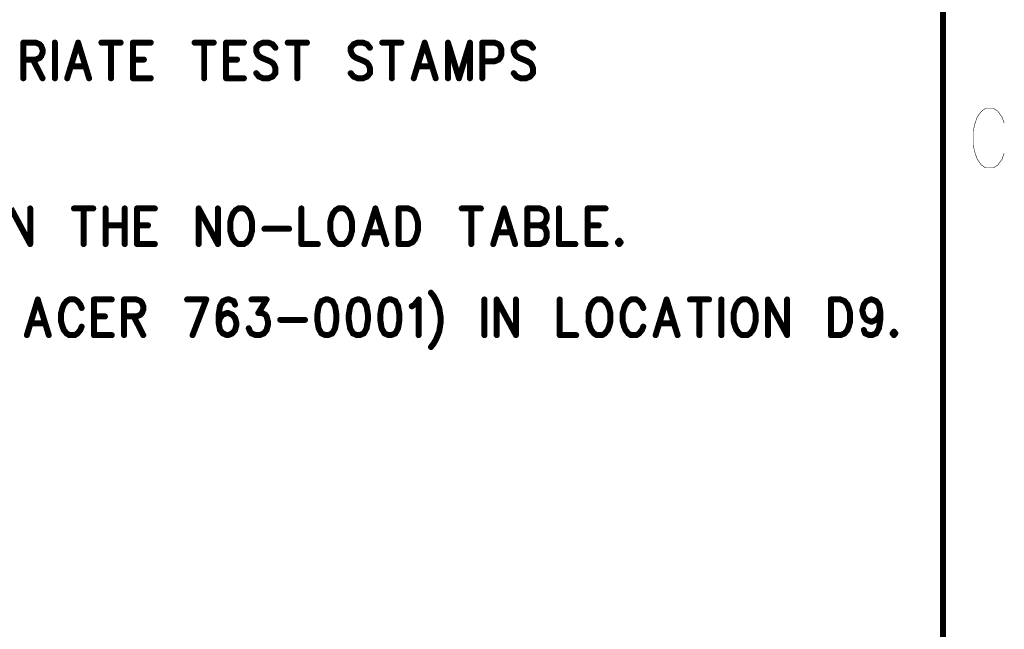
# Model space of a CAD drawing. Extents: x 2 to 38, y 2.4 to 29.6.
# Tile 90 of 93: x 32.2 to 37.7, y 16 to 19.5. Entities that reach past the tile are written whole.
import ezdxf

# ---------------------------------------------------------------- set-up
doc = ezdxf.new("R2010")
doc.units = 0
doc.layers.get('0').update_dxf_attribs({"linetype": 'CONTINUOUS'})
doc.layers.add('adt001026', color=1, linetype='CONTINUOUS')

# ---------------------------------------------------------------- blocks, each defined once
blk = doc.blocks.new('D247')
at = {"const_width": 0.0017}
blk.add_lwpolyline([(-0.00085, 0, 1), (0.00085, 0, 1)], format="xyb", close=True, dxfattribs=at)
blk = doc.blocks.new('D251')
at = {"const_width": 0.0171}
blk.add_lwpolyline([(-0.00855, 0, 1), (0.00855, 0, 1)], format="xyb", close=True, dxfattribs=at)

msp = doc.modelspace()

# ---------------------------------------------------------------- linework, layer by layer
at = {"layer": 'adt001026', "color": 1}
for points, const_width in [([(37.3972, 3.0685), (37.3972, 28.9246)], 0.034), ([(32.1716, 19.3616), (32.1716, 19.1593)], 0.034), ([(32.1716, 19.3616), (32.2417, 19.3616)], 0.034), ([(32.2417, 19.3616), (32.265, 19.352)], 0.034), ([(32.265, 19.352), (32.2728, 19.3423)], 0.034), ([(32.2728, 19.3423), (32.2806, 19.3231)], 0.034), ([(32.3506, 19.3616), (32.3506, 19.1593)], 0.034), ([(32.483, 19.3616), (32.4207, 19.1593)], 0.034), ([(32.483, 19.3616), (32.5452, 19.1593)], 0.034), ([(32.6153, 19.3616), (32.7242, 19.3616)], 0.034), ([(32.6698, 19.3616), (32.6698, 19.1593)], 0.034), ([(32.7943, 19.3616), (32.7943, 19.1593)], 0.034), ([(32.7943, 19.3616), (32.8955, 19.3616)], 0.034), ([(33.1445, 19.3616), (33.2535, 19.3616)], 0.034), ([(33.199, 19.3616), (33.199, 19.1593)], 0.034), ([(33.3236, 19.3616), (33.3236, 19.1593)], 0.034), ([(33.3236, 19.3616), (33.4247, 19.3616)], 0.034), ([(33.5104, 19.352), (33.4948, 19.3327)], 0.034), ([(33.5337, 19.3616), (33.5104, 19.352)], 0.034), ([(33.5648, 19.3616), (33.5337, 19.3616)], 0.034), ([(33.5882, 19.352), (33.5648, 19.3616)], 0.034), ([(33.6038, 19.3327), (33.5882, 19.352)], 0.034), ([(33.6738, 19.3616), (33.7828, 19.3616)], 0.034), ([(33.7283, 19.3616), (33.7283, 19.1593)], 0.034), ([(34.0474, 19.352), (34.0318, 19.3327)], 0.034), ([(34.0708, 19.3616), (34.0474, 19.352)], 0.034), ([(34.1019, 19.3616), (34.0708, 19.3616)], 0.034), ([(34.1252, 19.352), (34.1019, 19.3616)], 0.034), ([(34.1408, 19.3327), (34.1252, 19.352)], 0.034), ([(34.2109, 19.3616), (34.3198, 19.3616)], 0.034), ([(34.2653, 19.3616), (34.2653, 19.1593)], 0.034), ([(34.4521, 19.3616), (34.3899, 19.1593)], 0.034), ([(34.4521, 19.3616), (34.5144, 19.1593)], 0.034), ([(34.5845, 19.3616), (34.5845, 19.1593)], 0.034), ([(34.5845, 19.3616), (34.6467, 19.1593)], 0.034), ([(34.709, 19.3616), (34.6467, 19.1593)], 0.034), ([(34.709, 19.3616), (34.709, 19.1593)], 0.034), ([(34.779, 19.3616), (34.779, 19.1593)], 0.034), ([(34.779, 19.3616), (34.8491, 19.3616)], 0.034), ([(34.8491, 19.3616), (34.8724, 19.352)], 0.034), ([(34.8724, 19.352), (34.8802, 19.3423)], 0.034), ([(34.8802, 19.3423), (34.888, 19.3231)], 0.034), ([(34.9736, 19.352), (34.9581, 19.3327)], 0.034), ([(34.997, 19.3616), (34.9736, 19.352)], 0.034), ([(35.0281, 19.3616), (34.997, 19.3616)], 0.034), ([(35.0515, 19.352), (35.0281, 19.3616)], 0.034), ([(35.067, 19.3327), (35.0515, 19.352)], 0.034), ([(32.2728, 19.2846), (32.265, 19.2749)], 0.034), ([(32.2806, 19.3038), (32.2728, 19.2846)], 0.034), ([(32.2806, 19.3231), (32.2806, 19.3038)], 0.034), ([(33.4948, 19.3327), (33.4948, 19.3134)], 0.034), ([(33.4948, 19.3134), (33.5026, 19.2942)], 0.034), ([(33.5026, 19.2942), (33.5104, 19.2846)], 0.034), ([(33.5104, 19.2846), (33.5259, 19.2749)], 0.034), ([(34.0318, 19.3327), (34.0318, 19.3134)], 0.034), ([(34.0318, 19.3134), (34.0396, 19.2942)], 0.034), ([(34.0396, 19.2942), (34.0474, 19.2846)], 0.034), ([(34.0474, 19.2846), (34.063, 19.2749)], 0.034), ([(34.888, 19.2942), (34.8802, 19.2749)], 0.034), ([(34.888, 19.3231), (34.888, 19.2942)], 0.034), ([(34.9581, 19.3327), (34.9581, 19.3134)], 0.034), ([(34.9581, 19.3134), (34.9658, 19.2942)], 0.034), ([(34.9658, 19.2942), (34.9736, 19.2846)], 0.034), ([(34.9736, 19.2846), (34.9892, 19.2749)], 0.034), ([(32.2417, 19.2653), (32.1716, 19.2653)], 0.034), ([(32.2261, 19.2653), (32.2806, 19.1593)], 0.034), ([(32.265, 19.2749), (32.2417, 19.2653)], 0.034), ([(32.7943, 19.2653), (32.8566, 19.2653)], 0.034), ([(33.3236, 19.2653), (33.3858, 19.2653)], 0.034), ([(33.5259, 19.2749), (33.5726, 19.2557)], 0.034), ([(33.5726, 19.2557), (33.5882, 19.246)], 0.034), ([(33.5882, 19.246), (33.596, 19.2364)], 0.034), ([(33.596, 19.2364), (33.6038, 19.2171)], 0.034), ([(34.063, 19.2749), (34.1097, 19.2557)], 0.034), ([(34.1097, 19.2557), (34.1252, 19.246)], 0.034), ([(34.1252, 19.246), (34.133, 19.2364)], 0.034), ([(34.133, 19.2364), (34.1408, 19.2171)], 0.034), ([(34.8491, 19.2557), (34.779, 19.2557)], 0.034), ([(34.8724, 19.2653), (34.8491, 19.2557)], 0.034), ([(34.8802, 19.2749), (34.8724, 19.2653)], 0.034), ([(34.9892, 19.2749), (35.0359, 19.2557)], 0.034), ([(35.0359, 19.2557), (35.0515, 19.246)], 0.034), ([(35.0515, 19.246), (35.0592, 19.2364)], 0.034), ([(35.0592, 19.2364), (35.067, 19.2171)], 0.034), ([(32.444, 19.2268), (32.5219, 19.2268)], 0.034), ([(33.5104, 19.169), (33.4948, 19.1882)], 0.034), ([(33.6038, 19.1882), (33.5882, 19.169)], 0.034), ([(33.6038, 19.2171), (33.6038, 19.1882)], 0.034), ([(34.0474, 19.169), (34.0318, 19.1882)], 0.034), ([(34.1408, 19.1882), (34.1252, 19.169)], 0.034), ([(34.1408, 19.2171), (34.1408, 19.1882)], 0.034), ([(34.4132, 19.2268), (34.4911, 19.2268)], 0.034), ([(34.9736, 19.169), (34.9581, 19.1882)], 0.034), ([(35.067, 19.1882), (35.0515, 19.169)], 0.034), ([(35.067, 19.2171), (35.067, 19.1882)], 0.034), ([(32.7943, 19.1593), (32.8955, 19.1593)], 0.034), ([(33.3236, 19.1593), (33.4247, 19.1593)], 0.034), ([(33.5337, 19.1593), (33.5104, 19.169)], 0.034), ([(33.5648, 19.1593), (33.5337, 19.1593)], 0.034), ([(33.5882, 19.169), (33.5648, 19.1593)], 0.034), ([(34.0708, 19.1593), (34.0474, 19.169)], 0.034), ([(34.1019, 19.1593), (34.0708, 19.1593)], 0.034), ([(34.1252, 19.169), (34.1019, 19.1593)], 0.034), ([(34.997, 19.1593), (34.9736, 19.169)], 0.034), ([(35.0281, 19.1593), (34.997, 19.1593)], 0.034), ([(35.0515, 19.169), (35.0281, 19.1593)], 0.034), ([(37.6151, 18.9717), (37.5918, 18.9396)], 0.003), ([(37.6385, 18.9878), (37.6151, 18.9717)], 0.003), ([(37.6852, 18.9878), (37.6385, 18.9878)], 0.003), ([(37.7085, 18.9717), (37.6852, 18.9878)], 0.003), ([(37.7319, 18.9396), (37.7085, 18.9717)], 0.003), ([(37.5918, 18.9396), (37.5801, 18.9075)], 0.003), ([(37.7436, 18.9075), (37.7319, 18.9396)], 0.003), ([(37.5801, 18.9075), (37.5684, 18.8593)], 0.003), ([(37.5684, 18.8593), (37.5684, 18.7791)], 0.003), ([(37.5684, 18.7791), (37.5801, 18.7309)], 0.003), ([(37.5801, 18.7309), (37.5918, 18.6988)], 0.003), ([(37.5918, 18.6988), (37.6151, 18.6667)], 0.003), ([(37.7085, 18.6667), (37.7319, 18.6988)], 0.003), ([(37.7319, 18.6988), (37.7436, 18.7309)], 0.003), ([(37.6151, 18.6667), (37.6385, 18.6506)], 0.003), ([(37.6385, 18.6506), (37.6852, 18.6506)], 0.003), ([(37.6852, 18.6506), (37.7085, 18.6667)], 0.003), ([(32.1016, 18.4198), (32.2105, 18.2176)], 0.034), ([(32.2105, 18.4198), (32.2105, 18.2176)], 0.034), ([(32.4596, 18.4198), (32.5686, 18.4198)], 0.034), ([(32.5141, 18.4198), (32.5141, 18.2176)], 0.034), ([(32.6386, 18.4198), (32.6386, 18.2176)], 0.034), ([(32.7476, 18.4198), (32.7476, 18.2176)], 0.034), ([(32.8176, 18.4198), (32.8176, 18.2176)], 0.034), ([(32.8176, 18.4198), (32.9188, 18.4198)], 0.034), ([(33.1679, 18.4198), (33.1679, 18.2176)], 0.034), ([(33.1679, 18.4198), (33.2769, 18.2176)], 0.034), ([(33.2769, 18.4198), (33.2769, 18.2176)], 0.034), ([(33.3625, 18.3909), (33.3547, 18.3717)], 0.034), ([(33.378, 18.4102), (33.3625, 18.3909)], 0.034), ([(33.3936, 18.4198), (33.378, 18.4102)], 0.034), ([(33.4247, 18.4198), (33.3936, 18.4198)], 0.034), ([(33.4403, 18.4102), (33.4247, 18.4198)], 0.034), ([(33.4559, 18.3909), (33.4403, 18.4102)], 0.034), ([(33.4637, 18.3717), (33.4559, 18.3909)], 0.034), ([(33.7516, 18.4198), (33.7516, 18.2176)], 0.034), ([(33.9307, 18.3909), (33.9229, 18.3717)], 0.034), ([(33.9462, 18.4102), (33.9307, 18.3909)], 0.034), ([(33.9618, 18.4198), (33.9462, 18.4102)], 0.034), ([(33.9929, 18.4198), (33.9618, 18.4198)], 0.034), ([(34.0085, 18.4102), (33.9929, 18.4198)], 0.034), ([(34.0241, 18.3909), (34.0085, 18.4102)], 0.034), ([(34.0318, 18.3717), (34.0241, 18.3909)], 0.034), ([(34.1719, 18.4198), (34.1097, 18.2176)], 0.034), ([(34.1719, 18.4198), (34.2342, 18.2176)], 0.034), ([(34.3043, 18.4198), (34.3043, 18.2176)], 0.034), ([(34.3043, 18.4198), (34.3587, 18.4198)], 0.034), ([(34.3587, 18.4198), (34.3821, 18.4102)], 0.034), ([(34.3821, 18.4102), (34.3977, 18.3909)], 0.034), ([(34.3977, 18.3909), (34.4054, 18.3717)], 0.034), ([(34.6623, 18.4198), (34.7713, 18.4198)], 0.034), ([(34.7168, 18.4198), (34.7168, 18.2176)], 0.034), ([(34.9036, 18.4198), (34.8413, 18.2176)], 0.034), ([(34.9036, 18.4198), (34.9658, 18.2176)], 0.034), ([(35.0359, 18.4198), (35.0359, 18.2176)], 0.034), ([(35.0359, 18.4198), (35.1059, 18.4198)], 0.034), ([(35.1059, 18.4198), (35.1293, 18.4102)], 0.034), ([(35.1293, 18.4102), (35.1371, 18.4006)], 0.034), ([(35.1371, 18.4006), (35.1449, 18.3813)], 0.034), ([(35.2149, 18.4198), (35.2149, 18.2176)], 0.034), ([(35.3784, 18.4198), (35.3784, 18.2176)], 0.034), ([(35.3784, 18.4198), (35.4795, 18.4198)], 0.034), ([(33.3547, 18.3717), (33.3469, 18.3428)], 0.034), ([(33.3469, 18.3428), (33.3469, 18.2946)], 0.034), ([(33.4714, 18.3428), (33.4637, 18.3717)], 0.034), ([(33.4714, 18.2946), (33.4714, 18.3428)], 0.034), ([(33.9229, 18.3717), (33.9151, 18.3428)], 0.034), ([(33.9151, 18.3428), (33.9151, 18.2946)], 0.034), ([(34.0396, 18.3428), (34.0318, 18.3717)], 0.034), ([(34.0396, 18.2946), (34.0396, 18.3428)], 0.034), ([(34.4054, 18.3717), (34.4132, 18.3428)], 0.034), ([(34.4132, 18.3428), (34.4132, 18.2946)], 0.034), ([(35.1293, 18.3331), (35.1059, 18.3235)], 0.034), ([(35.1371, 18.3428), (35.1293, 18.3331)], 0.034), ([(35.1449, 18.362), (35.1371, 18.3428)], 0.034), ([(35.1449, 18.3813), (35.1449, 18.362)], 0.034), ([(32.6386, 18.3235), (32.7476, 18.3235)], 0.034), ([(32.8176, 18.3235), (32.8799, 18.3235)], 0.034), ([(33.3469, 18.2946), (33.3547, 18.2657)], 0.034), ([(33.4637, 18.2657), (33.4714, 18.2946)], 0.034), ([(33.5415, 18.3042), (33.6816, 18.3042)], 0.034), ([(33.9151, 18.2946), (33.9229, 18.2657)], 0.034), ([(34.0318, 18.2657), (34.0396, 18.2946)], 0.034), ([(34.133, 18.285), (34.2109, 18.285)], 0.034), ([(34.4132, 18.2946), (34.4054, 18.2657)], 0.034), ([(34.8647, 18.285), (34.9425, 18.285)], 0.034), ([(35.0359, 18.3235), (35.1059, 18.3235)], 0.034), ([(35.1059, 18.3235), (35.1293, 18.3139)], 0.034), ([(35.1293, 18.3139), (35.1371, 18.3042)], 0.034), ([(35.1371, 18.3042), (35.1449, 18.285)], 0.034), ([(35.1449, 18.285), (35.1449, 18.2561)], 0.034), ([(35.3784, 18.3235), (35.4406, 18.3235)], 0.034), ([(33.3547, 18.2657), (33.3625, 18.2465)], 0.034), ([(33.3625, 18.2465), (33.378, 18.2272)], 0.034), ([(33.378, 18.2272), (33.3936, 18.2176)], 0.034), ([(33.4247, 18.2176), (33.4403, 18.2272)], 0.034), ([(33.4403, 18.2272), (33.4559, 18.2465)], 0.034), ([(33.4559, 18.2465), (33.4637, 18.2657)], 0.034), ([(33.9229, 18.2657), (33.9307, 18.2465)], 0.034), ([(33.9307, 18.2465), (33.9462, 18.2272)], 0.034), ([(33.9462, 18.2272), (33.9618, 18.2176)], 0.034), ([(33.9929, 18.2176), (34.0085, 18.2272)], 0.034), ([(34.0085, 18.2272), (34.0241, 18.2465)], 0.034), ([(34.0241, 18.2465), (34.0318, 18.2657)], 0.034), ([(34.3821, 18.2272), (34.3587, 18.2176)], 0.034), ([(34.3977, 18.2465), (34.3821, 18.2272)], 0.034), ([(34.4054, 18.2657), (34.3977, 18.2465)], 0.034), ([(35.1293, 18.2272), (35.1059, 18.2176)], 0.034), ([(35.1371, 18.2368), (35.1293, 18.2272)], 0.034), ([(35.1449, 18.2561), (35.1371, 18.2368)], 0.034), ([(35.5574, 18.2368), (35.5496, 18.2272)], 0.034), ([(35.5496, 18.2272), (35.5574, 18.2176)], 0.034), ([(35.5652, 18.2272), (35.5574, 18.2368)], 0.034), ([(35.5574, 18.2176), (35.5652, 18.2272)], 0.034), ([(32.8176, 18.2176), (32.9188, 18.2176)], 0.034), ([(33.3936, 18.2176), (33.4247, 18.2176)], 0.034), ([(33.7516, 18.2176), (33.845, 18.2176)], 0.034), ([(33.9618, 18.2176), (33.9929, 18.2176)], 0.034), ([(34.3587, 18.2176), (34.3043, 18.2176)], 0.034), ([(35.1059, 18.2176), (35.0359, 18.2176)], 0.034), ([(35.2149, 18.2176), (35.3083, 18.2176)], 0.034), ([(35.3784, 18.2176), (35.4795, 18.2176)], 0.034), ([(34.4876, 17.9412), (34.5032, 17.922)], 0.034), ([(32.2538, 17.9027), (32.1916, 17.7004)], 0.034), ([(32.2538, 17.9027), (32.3161, 17.7004)], 0.034), ([(32.4173, 17.8931), (32.4017, 17.8738)], 0.034), ([(32.4328, 17.9027), (32.4173, 17.8931)], 0.034), ([(32.464, 17.9027), (32.4328, 17.9027)], 0.034), ([(32.4795, 17.8931), (32.464, 17.9027)], 0.034), ([(32.4951, 17.8738), (32.4795, 17.8931)], 0.034), ([(32.5729, 17.9027), (32.5729, 17.7004)], 0.034), ([(32.5729, 17.9027), (32.6741, 17.9027)], 0.034), ([(32.7442, 17.9027), (32.7442, 17.7004)], 0.034), ([(32.7442, 17.9027), (32.8142, 17.9027)], 0.034), ([(32.8142, 17.9027), (32.8376, 17.8931)], 0.034), ([(32.8376, 17.8931), (32.8454, 17.8834)], 0.034), ([(33.1022, 17.9027), (33.2112, 17.9027)], 0.034), ([(33.2112, 17.9027), (33.1333, 17.7004)], 0.034), ([(33.3046, 17.8931), (33.289, 17.8642)], 0.034), ([(33.3279, 17.9027), (33.3046, 17.8931)], 0.034), ([(33.3435, 17.9027), (33.3279, 17.9027)], 0.034), ([(33.3668, 17.8931), (33.3435, 17.9027)], 0.034), ([(33.3746, 17.8738), (33.3668, 17.8931)], 0.034), ([(33.468, 17.9027), (33.5536, 17.9027)], 0.034), ([(33.5536, 17.9027), (33.5069, 17.8256)], 0.034), ([(33.865, 17.8931), (33.8494, 17.8642)], 0.034), ([(33.8883, 17.9027), (33.865, 17.8931)], 0.034), ([(33.9039, 17.9027), (33.8883, 17.9027)], 0.034), ([(33.9272, 17.8931), (33.9039, 17.9027)], 0.034), ([(33.9428, 17.8642), (33.9272, 17.8931)], 0.034), ([(34.044, 17.8931), (34.0284, 17.8642)], 0.034), ([(34.0673, 17.9027), (34.044, 17.8931)], 0.034), ([(34.0829, 17.9027), (34.0673, 17.9027)], 0.034), ([(34.1062, 17.8931), (34.0829, 17.9027)], 0.034), ([(34.1218, 17.8642), (34.1062, 17.8931)], 0.034), ([(34.223, 17.8931), (34.2074, 17.8642)], 0.034), ([(34.2463, 17.9027), (34.223, 17.8931)], 0.034), ([(34.2619, 17.9027), (34.2463, 17.9027)], 0.034), ([(34.2853, 17.8931), (34.2619, 17.9027)], 0.034), ([(34.3008, 17.8642), (34.2853, 17.8931)], 0.034), ([(34.3942, 17.8738), (34.4176, 17.9027)], 0.034), ([(34.4176, 17.9027), (34.4176, 17.7004)], 0.034), ([(34.5032, 17.922), (34.5188, 17.8931)], 0.034), ([(34.5188, 17.8931), (34.5343, 17.8545)], 0.034), ([(34.7912, 17.9027), (34.7912, 17.7004)], 0.034), ([(34.8612, 17.9027), (34.8612, 17.7004)], 0.034), ([(34.8612, 17.9027), (34.9702, 17.7004)], 0.034), ([(34.9702, 17.9027), (34.9702, 17.7004)], 0.034), ([(35.2193, 17.9027), (35.2193, 17.7004)], 0.034), ([(35.4138, 17.8931), (35.3983, 17.8738)], 0.034), ([(35.4294, 17.9027), (35.4138, 17.8931)], 0.034), ([(35.4605, 17.9027), (35.4294, 17.9027)], 0.034), ([(35.4761, 17.8931), (35.4605, 17.9027)], 0.034), ([(35.4917, 17.8738), (35.4761, 17.8931)], 0.034), ([(35.6084, 17.8931), (35.5929, 17.8738)], 0.034), ([(35.624, 17.9027), (35.6084, 17.8931)], 0.034), ([(35.6551, 17.9027), (35.624, 17.9027)], 0.034), ([(35.6707, 17.8931), (35.6551, 17.9027)], 0.034), ([(35.6863, 17.8738), (35.6707, 17.8931)], 0.034), ([(35.8264, 17.9027), (35.7641, 17.7004)], 0.034), ([(35.8264, 17.9027), (35.8886, 17.7004)], 0.034), ([(35.9587, 17.9027), (36.0676, 17.9027)], 0.034), ([(36.0132, 17.9027), (36.0132, 17.7004)], 0.034), ([(36.1377, 17.9027), (36.1377, 17.7004)], 0.034), ([(36.2389, 17.8931), (36.2233, 17.8738)], 0.034), ([(36.2544, 17.9027), (36.2389, 17.8931)], 0.034), ([(36.2856, 17.9027), (36.2544, 17.9027)], 0.034), ([(36.3011, 17.8931), (36.2856, 17.9027)], 0.034), ([(36.3167, 17.8738), (36.3011, 17.8931)], 0.034), ([(36.4023, 17.9027), (36.4023, 17.7004)], 0.034), ([(36.4023, 17.9027), (36.5113, 17.7004)], 0.034), ([(36.5113, 17.9027), (36.5113, 17.7004)], 0.034), ([(36.7604, 17.9027), (36.7604, 17.7004)], 0.034), ([(36.7604, 17.9027), (36.8148, 17.9027)], 0.034), ([(36.8148, 17.9027), (36.8382, 17.8931)], 0.034), ([(36.8382, 17.8931), (36.8538, 17.8738)], 0.034), ([(36.9472, 17.8738), (36.9627, 17.8931)], 0.034), ([(36.9627, 17.8931), (36.9861, 17.9027)], 0.034), ([(36.9861, 17.9027), (36.9939, 17.9027)], 0.034), ([(36.9939, 17.9027), (37.0172, 17.8931)], 0.034), ([(37.0172, 17.8931), (37.0328, 17.8738)], 0.034), ([(32.3939, 17.8545), (32.3861, 17.8256)], 0.034), ([(32.4017, 17.8738), (32.3939, 17.8545)], 0.034), ([(32.5029, 17.8545), (32.4951, 17.8738)], 0.034), ([(32.8454, 17.8834), (32.8531, 17.8642)], 0.034), ([(32.8531, 17.8449), (32.8454, 17.8256)], 0.034), ([(32.8531, 17.8642), (32.8531, 17.8449)], 0.034), ([(33.289, 17.8642), (33.2812, 17.816)], 0.034), ([(33.8494, 17.8642), (33.8416, 17.816)], 0.034), ([(33.9506, 17.816), (33.9428, 17.8642)], 0.034), ([(34.0284, 17.8642), (34.0206, 17.816)], 0.034), ([(34.1296, 17.816), (34.1218, 17.8642)], 0.034), ([(34.2074, 17.8642), (34.1996, 17.816)], 0.034), ([(34.3086, 17.816), (34.3008, 17.8642)], 0.034), ([(34.3787, 17.8642), (34.3942, 17.8738)], 0.034), ([(34.5343, 17.8545), (34.5421, 17.8064)], 0.034), ([(35.3905, 17.8545), (35.3827, 17.8256)], 0.034), ([(35.3983, 17.8738), (35.3905, 17.8545)], 0.034), ([(35.4995, 17.8545), (35.4917, 17.8738)], 0.034), ([(35.5072, 17.8256), (35.4995, 17.8545)], 0.034), ([(35.5851, 17.8545), (35.5773, 17.8256)], 0.034), ([(35.5929, 17.8738), (35.5851, 17.8545)], 0.034), ([(35.694, 17.8545), (35.6863, 17.8738)], 0.034), ([(36.2155, 17.8545), (36.2077, 17.8256)], 0.034), ([(36.2233, 17.8738), (36.2155, 17.8545)], 0.034), ([(36.3245, 17.8545), (36.3167, 17.8738)], 0.034), ([(36.3323, 17.8256), (36.3245, 17.8545)], 0.034), ([(36.8538, 17.8738), (36.8615, 17.8545)], 0.034), ([(36.8615, 17.8545), (36.8693, 17.8256)], 0.034), ([(36.9394, 17.8449), (36.9472, 17.8738)], 0.034), ([(36.9394, 17.8353), (36.9394, 17.8449)], 0.034), ([(36.9472, 17.8064), (36.9394, 17.8353)], 0.034), ([(37.0328, 17.8738), (37.0406, 17.8353)], 0.034), ([(37.0406, 17.8353), (37.0328, 17.8064)], 0.034), ([(37.0406, 17.8353), (37.0406, 17.7871)], 0.034), ([(32.3861, 17.8256), (32.3861, 17.7775)], 0.034), ([(32.3861, 17.7775), (32.3939, 17.7486)], 0.034), ([(32.5729, 17.8064), (32.6352, 17.8064)], 0.034), ([(32.8142, 17.8064), (32.7442, 17.8064)], 0.034), ([(32.7987, 17.8064), (32.8531, 17.7004)], 0.034), ([(32.8376, 17.816), (32.8142, 17.8064)], 0.034), ([(32.8454, 17.8256), (32.8376, 17.816)], 0.034), ([(33.2812, 17.816), (33.2812, 17.7679)], 0.034), ([(33.289, 17.7968), (33.2812, 17.7679)], 0.034), ([(33.3046, 17.816), (33.289, 17.7968)], 0.034), ([(33.3279, 17.8256), (33.3046, 17.816)], 0.034), ([(33.3357, 17.8256), (33.3279, 17.8256)], 0.034), ([(33.359, 17.816), (33.3357, 17.8256)], 0.034), ([(33.3746, 17.7968), (33.359, 17.816)], 0.034), ([(33.3824, 17.7679), (33.3746, 17.7968)], 0.034), ([(33.5069, 17.8256), (33.5303, 17.8256)], 0.034), ([(33.5303, 17.8256), (33.5458, 17.816)], 0.034), ([(33.5458, 17.816), (33.5536, 17.8064)], 0.034), ([(33.5536, 17.8064), (33.5614, 17.7775)], 0.034), ([(33.5614, 17.7775), (33.5614, 17.7582)], 0.034), ([(33.6315, 17.7871), (33.7716, 17.7871)], 0.034), ([(33.8416, 17.816), (33.8416, 17.7871)], 0.034), ([(33.8416, 17.7871), (33.8494, 17.739)], 0.034), ([(33.9428, 17.739), (33.9506, 17.7871)], 0.034), ([(33.9506, 17.7871), (33.9506, 17.816)], 0.034), ([(34.0206, 17.816), (34.0206, 17.7871)], 0.034), ([(34.0206, 17.7871), (34.0284, 17.739)], 0.034), ([(34.1218, 17.739), (34.1296, 17.7871)], 0.034), ([(34.1296, 17.7871), (34.1296, 17.816)], 0.034), ([(34.1996, 17.816), (34.1996, 17.7871)], 0.034), ([(34.1996, 17.7871), (34.2074, 17.739)], 0.034), ([(34.3008, 17.739), (34.3086, 17.7871)], 0.034), ([(34.3086, 17.7871), (34.3086, 17.816)], 0.034), ([(34.5421, 17.8064), (34.5421, 17.7679)], 0.034), ([(35.3827, 17.8256), (35.3827, 17.7775)], 0.034), ([(35.3827, 17.7775), (35.3905, 17.7486)], 0.034), ([(35.4995, 17.7486), (35.5072, 17.7775)], 0.034), ([(35.5072, 17.7775), (35.5072, 17.8256)], 0.034), ([(35.5773, 17.8256), (35.5773, 17.7775)], 0.034), ([(35.5773, 17.7775), (35.5851, 17.7486)], 0.034), ([(36.2077, 17.8256), (36.2077, 17.7775)], 0.034), ([(36.2077, 17.7775), (36.2155, 17.7486)], 0.034), ([(36.3245, 17.7486), (36.3323, 17.7775)], 0.034), ([(36.3323, 17.7775), (36.3323, 17.8256)], 0.034), ([(36.8693, 17.7775), (36.8615, 17.7486)], 0.034), ([(36.8693, 17.8256), (36.8693, 17.7775)], 0.034), ([(36.9627, 17.7871), (36.9472, 17.8064)], 0.034), ([(36.9861, 17.7775), (36.9627, 17.7871)], 0.034), ([(36.9939, 17.7775), (36.9861, 17.7775)], 0.034), ([(37.0172, 17.7871), (36.9939, 17.7775)], 0.034), ([(37.0328, 17.8064), (37.0172, 17.7871)], 0.034), ([(37.0406, 17.7871), (37.0328, 17.739)], 0.034), ([(32.2149, 17.7679), (32.2927, 17.7679)], 0.034), ([(32.3939, 17.7486), (32.4017, 17.7293)], 0.034), ([(32.4017, 17.7293), (32.4173, 17.7101)], 0.034), ([(32.4795, 17.7101), (32.4951, 17.7293)], 0.034), ([(32.4951, 17.7293), (32.5029, 17.7486)], 0.034), ([(33.2812, 17.7679), (33.289, 17.7293)], 0.034), ([(33.289, 17.7293), (33.3046, 17.7101)], 0.034), ([(33.359, 17.7101), (33.3746, 17.7293)], 0.034), ([(33.3746, 17.7293), (33.3824, 17.7582)], 0.034), ([(33.3824, 17.7582), (33.3824, 17.7679)], 0.034), ([(33.4602, 17.7197), (33.4524, 17.739)], 0.034), ([(33.468, 17.7101), (33.4602, 17.7197)], 0.034), ([(33.5536, 17.7293), (33.5381, 17.7101)], 0.034), ([(33.5614, 17.7582), (33.5536, 17.7293)], 0.034), ([(33.8494, 17.739), (33.865, 17.7101)], 0.034), ([(33.9272, 17.7101), (33.9428, 17.739)], 0.034), ([(34.0284, 17.739), (34.044, 17.7101)], 0.034), ([(34.1062, 17.7101), (34.1218, 17.739)], 0.034), ([(34.2074, 17.739), (34.223, 17.7101)], 0.034), ([(34.2853, 17.7101), (34.3008, 17.739)], 0.034), ([(34.5343, 17.7197), (34.5188, 17.6812)], 0.034), ([(34.5421, 17.7679), (34.5343, 17.7197)], 0.034), ([(35.3905, 17.7486), (35.3983, 17.7293)], 0.034), ([(35.3983, 17.7293), (35.4138, 17.7101)], 0.034), ([(35.4761, 17.7101), (35.4917, 17.7293)], 0.034), ([(35.4917, 17.7293), (35.4995, 17.7486)], 0.034), ([(35.5851, 17.7486), (35.5929, 17.7293)], 0.034), ([(35.5929, 17.7293), (35.6084, 17.7101)], 0.034), ([(35.6707, 17.7101), (35.6863, 17.7293)], 0.034), ([(35.6863, 17.7293), (35.694, 17.7486)], 0.034), ([(35.7874, 17.7679), (35.8653, 17.7679)], 0.034), ([(36.2155, 17.7486), (36.2233, 17.7293)], 0.034), ([(36.2233, 17.7293), (36.2389, 17.7101)], 0.034), ([(36.3011, 17.7101), (36.3167, 17.7293)], 0.034), ([(36.3167, 17.7293), (36.3245, 17.7486)], 0.034), ([(36.8538, 17.7293), (36.8382, 17.7101)], 0.034), ([(36.8615, 17.7486), (36.8538, 17.7293)], 0.034), ([(36.9549, 17.7101), (36.9472, 17.7293)], 0.034), ([(37.0328, 17.739), (37.0172, 17.7101)], 0.034), ([(37.1184, 17.7197), (37.1106, 17.7101)], 0.034), ([(37.1262, 17.7101), (37.1184, 17.7197)], 0.034), ([(32.4173, 17.7101), (32.4328, 17.7004)], 0.034), ([(32.4328, 17.7004), (32.464, 17.7004)], 0.034), ([(32.464, 17.7004), (32.4795, 17.7101)], 0.034), ([(32.5729, 17.7004), (32.6741, 17.7004)], 0.034), ([(33.3046, 17.7101), (33.3279, 17.7004)], 0.034), ([(33.3279, 17.7004), (33.3357, 17.7004)], 0.034), ([(33.3357, 17.7004), (33.359, 17.7101)], 0.034), ([(33.4914, 17.7004), (33.468, 17.7101)], 0.034), ([(33.5147, 17.7004), (33.4914, 17.7004)], 0.034), ([(33.5381, 17.7101), (33.5147, 17.7004)], 0.034), ([(33.865, 17.7101), (33.8883, 17.7004)], 0.034), ([(33.8883, 17.7004), (33.9039, 17.7004)], 0.034), ([(33.9039, 17.7004), (33.9272, 17.7101)], 0.034), ([(34.044, 17.7101), (34.0673, 17.7004)], 0.034), ([(34.0673, 17.7004), (34.0829, 17.7004)], 0.034), ([(34.0829, 17.7004), (34.1062, 17.7101)], 0.034), ([(34.223, 17.7101), (34.2463, 17.7004)], 0.034), ([(34.2463, 17.7004), (34.2619, 17.7004)], 0.034), ([(34.2619, 17.7004), (34.2853, 17.7101)], 0.034), ([(34.5188, 17.6812), (34.5032, 17.6523)], 0.034), ([(35.2193, 17.7004), (35.3127, 17.7004)], 0.034), ([(35.4138, 17.7101), (35.4294, 17.7004)], 0.034), ([(35.4294, 17.7004), (35.4605, 17.7004)], 0.034), ([(35.4605, 17.7004), (35.4761, 17.7101)], 0.034), ([(35.6084, 17.7101), (35.624, 17.7004)], 0.034), ([(35.624, 17.7004), (35.6551, 17.7004)], 0.034), ([(35.6551, 17.7004), (35.6707, 17.7101)], 0.034), ([(36.2389, 17.7101), (36.2544, 17.7004)], 0.034), ([(36.2544, 17.7004), (36.2856, 17.7004)], 0.034), ([(36.2856, 17.7004), (36.3011, 17.7101)], 0.034), ([(36.8148, 17.7004), (36.7604, 17.7004)], 0.034), ([(36.8382, 17.7101), (36.8148, 17.7004)], 0.034), ([(36.9783, 17.7004), (36.9549, 17.7101)], 0.034), ([(36.9939, 17.7004), (36.9783, 17.7004)], 0.034), ([(37.0172, 17.7101), (36.9939, 17.7004)], 0.034), ([(37.1106, 17.7101), (37.1184, 17.7004)], 0.034), ([(37.1184, 17.7004), (37.1262, 17.7101)], 0.034), ([(34.5032, 17.6523), (34.4876, 17.633)], 0.034)]:
    msp.add_lwpolyline(points, dxfattribs=dict(at, const_width=const_width))

# ---------------------------------------------------------------- block references
at = {"layer": 'adt001026'}
for name, p in [('D251', (32.1716, 19.3616)), ('D251', (32.1716, 19.3616)), ('D251', (32.2417, 19.3616)), ('D251', (32.265, 19.352)), ('D251', (32.2728, 19.3423)), ('D251', (32.3506, 19.3616)), ('D251', (32.483, 19.3616)), ('D251', (32.483, 19.3616)), ('D251', (32.6153, 19.3616)), ('D251', (32.6698, 19.3616)), ('D251', (32.7242, 19.3616)), ('D251', (32.7943, 19.3616)), ('D251', (32.7943, 19.3616)), ('D251', (32.8955, 19.3616)), ('D251', (33.1445, 19.3616)), ('D251', (33.199, 19.3616)), ('D251', (33.2535, 19.3616)), ('D251', (33.3236, 19.3616)), ('D251', (33.3236, 19.3616)), ('D251', (33.4247, 19.3616)), ('D251', (33.5104, 19.352)), ('D251', (33.5337, 19.3616)), ('D251', (33.5648, 19.3616)), ('D251', (33.5882, 19.352)), ('D251', (33.6738, 19.3616)), ('D251', (33.7283, 19.3616)), ('D251', (33.7828, 19.3616)), ('D251', (34.0474, 19.352)), ('D251', (34.0708, 19.3616)), ('D251', (34.1019, 19.3616)), ('D251', (34.1252, 19.352)), ('D251', (34.2109, 19.3616)), ('D251', (34.2653, 19.3616)), ('D251', (34.3198, 19.3616)), ('D251', (34.4521, 19.3616)), ('D251', (34.4521, 19.3616)), ('D251', (34.5845, 19.3616)), ('D251', (34.5845, 19.3616)), ('D251', (34.709, 19.3616)), ('D251', (34.709, 19.3616)), ('D251', (34.779, 19.3616)), ('D251', (34.779, 19.3616)), ('D251', (34.8491, 19.3616)), ('D251', (34.8724, 19.352)), ('D251', (34.8802, 19.3423)), ('D251', (34.9736, 19.352)), ('D251', (34.997, 19.3616)), ('D251', (35.0281, 19.3616)), ('D251', (35.0515, 19.352)), ('D251', (32.2728, 19.2846)), ('D251', (32.2806, 19.3231)), ('D251', (32.2806, 19.3038)), ('D251', (33.4948, 19.3327)), ('D251', (33.4948, 19.3134)), ('D251', (33.5026, 19.2942)), ('D251', (33.5104, 19.2846)), ('D251', (33.6038, 19.3327)), ('D251', (34.0318, 19.3327)), ('D251', (34.0318, 19.3134)), ('D251', (34.0396, 19.2942)), ('D251', (34.0474, 19.2846)), ('D251', (34.1408, 19.3327)), ('D251', (34.888, 19.3231)), ('D251', (34.888, 19.2942)), ('D251', (34.9581, 19.3327)), ('D251', (34.9581, 19.3134)), ('D251', (34.9658, 19.2942)), ('D251', (34.9736, 19.2846)), ('D251', (35.067, 19.3327)), ('D251', (32.1716, 19.2653)), ('D251', (32.2261, 19.2653)), ('D251', (32.2417, 19.2653)), ('D251', (32.265, 19.2749)), ('D251', (32.7943, 19.2653)), ('D251', (32.8566, 19.2653)), ('D251', (33.3236, 19.2653)), ('D251', (33.3858, 19.2653)), ('D251', (33.5259, 19.2749)), ('D251', (33.5726, 19.2557)), ('D251', (33.5882, 19.246)), ('D251', (33.596, 19.2364)), ('D251', (34.063, 19.2749)), ('D251', (34.1097, 19.2557)), ('D251', (34.1252, 19.246)), ('D251', (34.133, 19.2364)), ('D251', (34.779, 19.2557)), ('D251', (34.8491, 19.2557)), ('D251', (34.8724, 19.2653)), ('D251', (34.8802, 19.2749)), ('D251', (34.9892, 19.2749)), ('D251', (35.0359, 19.2557)), ('D251', (35.0515, 19.246)), ('D251', (35.0592, 19.2364)), ('D251', (32.444, 19.2268)), ('D251', (32.5219, 19.2268)), ('D251', (33.4948, 19.1882)), ('D251', (33.6038, 19.2171)), ('D251', (33.6038, 19.1882)), ('D251', (34.0318, 19.1882)), ('D251', (34.1408, 19.2171)), ('D251', (34.1408, 19.1882)), ('D251', (34.4132, 19.2268)), ('D251', (34.4911, 19.2268)), ('D251', (34.9581, 19.1882)), ('D251', (35.067, 19.2171)), ('D251', (35.067, 19.1882)), ('D251', (32.1716, 19.1593)), ('D251', (32.2806, 19.1593)), ('D251', (32.3506, 19.1593)), ('D251', (32.4207, 19.1593)), ('D251', (32.5452, 19.1593)), ('D251', (32.6698, 19.1593)), ('D251', (32.7943, 19.1593)), ('D251', (32.7943, 19.1593)), ('D251', (32.8955, 19.1593)), ('D251', (33.199, 19.1593)), ('D251', (33.3236, 19.1593)), ('D251', (33.3236, 19.1593)), ('D251', (33.4247, 19.1593)), ('D251', (33.5104, 19.169)), ('D251', (33.5337, 19.1593)), ('D251', (33.5648, 19.1593)), ('D251', (33.5882, 19.169)), ('D251', (33.7283, 19.1593)), ('D251', (34.0474, 19.169)), ('D251', (34.0708, 19.1593)), ('D251', (34.1019, 19.1593)), ('D251', (34.1252, 19.169)), ('D251', (34.2653, 19.1593)), ('D251', (34.3899, 19.1593)), ('D251', (34.5144, 19.1593)), ('D251', (34.5845, 19.1593)), ('D251', (34.6467, 19.1593)), ('D251', (34.6467, 19.1593)), ('D251', (34.709, 19.1593)), ('D251', (34.779, 19.1593)), ('D251', (34.9736, 19.169)), ('D251', (34.997, 19.1593)), ('D251', (35.0281, 19.1593)), ('D251', (35.0515, 19.169)), ('D247', (37.6151, 18.9717)), ('D247', (37.6385, 18.9878)), ('D247', (37.6852, 18.9878)), ('D247', (37.7085, 18.9717)), ('D247', (37.5918, 18.9396)), ('D247', (37.7319, 18.9396)), ('D247', (37.5684, 18.8593)), ('D247', (37.5801, 18.9075)), ('D247', (37.7436, 18.9075)), ('D247', (37.5684, 18.7791)), ('D247', (37.5801, 18.7309)), ('D247', (37.5918, 18.6988)), ('D247', (37.7319, 18.6988)), ('D247', (37.7436, 18.7309)), ('D247', (37.6151, 18.6667)), ('D247', (37.6385, 18.6506)), ('D247', (37.6852, 18.6506)), ('D247', (37.7085, 18.6667)), ('D251', (32.2105, 18.4198)), ('D251', (32.4596, 18.4198)), ('D251', (32.5141, 18.4198)), ('D251', (32.5686, 18.4198)), ('D251', (32.6386, 18.4198)), ('D251', (32.7476, 18.4198)), ('D251', (32.8176, 18.4198)), ('D251', (32.8176, 18.4198)), ('D251', (32.9188, 18.4198)), ('D251', (33.1679, 18.4198)), ('D251', (33.1679, 18.4198)), ('D251', (33.2769, 18.4198)), ('D251', (33.3625, 18.3909)), ('D251', (33.378, 18.4102)), ('D251', (33.3936, 18.4198)), ('D251', (33.3936, 18.4198)), ('D251', (33.4247, 18.4198)), ('D251', (33.4403, 18.4102)), ('D251', (33.4559, 18.3909)), ('D251', (33.7516, 18.4198)), ('D251', (33.9307, 18.3909)), ('D251', (33.9462, 18.4102)), ('D251', (33.9618, 18.4198)), ('D251', (33.9618, 18.4198)), ('D251', (33.9929, 18.4198)), ('D251', (34.0085, 18.4102)), ('D251', (34.0241, 18.3909)), ('D251', (34.1719, 18.4198)), ('D251', (34.1719, 18.4198)), ('D251', (34.3043, 18.4198)), ('D251', (34.3043, 18.4198)), ('D251', (34.3587, 18.4198)), ('D251', (34.3821, 18.4102)), ('D251', (34.3977, 18.3909)), ('D251', (34.6623, 18.4198)), ('D251', (34.7168, 18.4198)), ('D251', (34.7713, 18.4198)), ('D251', (34.9036, 18.4198)), ('D251', (34.9036, 18.4198)), ('D251', (35.0359, 18.4198)), ('D251', (35.0359, 18.4198)), ('D251', (35.1059, 18.4198)), ('D251', (35.1293, 18.4102)), ('D251', (35.1371, 18.4006)), ('D251', (35.2149, 18.4198)), ('D251', (35.3784, 18.4198)), ('D251', (35.3784, 18.4198)), ('D251', (35.4795, 18.4198)), ('D251', (33.3469, 18.3428)), ('D251', (33.3547, 18.3717)), ('D251', (33.4637, 18.3717)), ('D251', (33.4714, 18.3428)), ('D251', (33.9151, 18.3428)), ('D251', (33.9229, 18.3717)), ('D251', (34.0318, 18.3717)), ('D251', (34.0396, 18.3428)), ('D251', (34.4054, 18.3717)), ('D251', (34.4132, 18.3428)), ('D251', (35.1293, 18.3331)), ('D251', (35.1371, 18.3428)), ('D251', (35.1449, 18.3813)), ('D251', (35.1449, 18.362)), ('D251', (32.6386, 18.3235)), ('D251', (32.7476, 18.3235)), ('D251', (32.8176, 18.3235)), ('D251', (32.8799, 18.3235)), ('D251', (33.3469, 18.2946)), ('D251', (33.4714, 18.2946)), ('D251', (33.5415, 18.3042)), ('D251', (33.6816, 18.3042)), ('D251', (33.9151, 18.2946)), ('D251', (34.0396, 18.2946)), ('D251', (34.133, 18.285)), ('D251', (34.2109, 18.285)), ('D251', (34.4132, 18.2946)), ('D251', (34.8647, 18.285)), ('D251', (34.9425, 18.285)), ('D251', (35.0359, 18.3235)), ('D251', (35.1059, 18.3235)), ('D251', (35.1059, 18.3235)), ('D251', (35.1293, 18.3139)), ('D251', (35.1371, 18.3042)), ('D251', (35.1449, 18.285)), ('D251', (35.3784, 18.3235)), ('D251', (35.4406, 18.3235)), ('D251', (33.3547, 18.2657)), ('D251', (33.3625, 18.2465)), ('D251', (33.378, 18.2272)), ('D251', (33.4403, 18.2272)), ('D251', (33.4559, 18.2465)), ('D251', (33.4637, 18.2657)), ('D251', (33.9229, 18.2657)), ('D251', (33.9307, 18.2465)), ('D251', (33.9462, 18.2272)), ('D251', (34.0085, 18.2272)), ('D251', (34.0241, 18.2465)), ('D251', (34.0318, 18.2657)), ('D251', (34.3821, 18.2272)), ('D251', (34.3977, 18.2465)), ('D251', (34.4054, 18.2657)), ('D251', (35.1293, 18.2272)), ('D251', (35.1371, 18.2368)), ('D251', (35.1449, 18.2561)), ('D251', (35.5496, 18.2272)), ('D251', (35.5574, 18.2368)), ('D251', (35.5574, 18.2368)), ('D251', (35.5652, 18.2272)), ('D251', (32.2105, 18.2176)), ('D251', (32.2105, 18.2176)), ('D251', (32.5141, 18.2176)), ('D251', (32.6386, 18.2176)), ('D251', (32.7476, 18.2176)), ('D251', (32.8176, 18.2176)), ('D251', (32.8176, 18.2176)), ('D251', (32.9188, 18.2176)), ('D251', (33.1679, 18.2176)), ('D251', (33.2769, 18.2176)), ('D251', (33.2769, 18.2176)), ('D251', (33.3936, 18.2176)), ('D251', (33.4247, 18.2176)), ('D251', (33.7516, 18.2176)), ('D251', (33.845, 18.2176)), ('D251', (33.9618, 18.2176)), ('D251', (33.9929, 18.2176)), ('D251', (34.1097, 18.2176)), ('D251', (34.2342, 18.2176)), ('D251', (34.3043, 18.2176)), ('D251', (34.3043, 18.2176)), ('D251', (34.3587, 18.2176)), ('D251', (34.7168, 18.2176)), ('D251', (34.8413, 18.2176)), ('D251', (34.9658, 18.2176)), ('D251', (35.0359, 18.2176)), ('D251', (35.0359, 18.2176)), ('D251', (35.1059, 18.2176)), ('D251', (35.2149, 18.2176)), ('D251', (35.3083, 18.2176)), ('D251', (35.3784, 18.2176)), ('D251', (35.3784, 18.2176)), ('D251', (35.4795, 18.2176)), ('D251', (35.5574, 18.2176)), ('D251', (34.4876, 17.9412)), ('D251', (32.2538, 17.9027)), ('D251', (32.2538, 17.9027)), ('D251', (32.4173, 17.8931)), ('D251', (32.4328, 17.9027)), ('D251', (32.464, 17.9027)), ('D251', (32.4795, 17.8931)), ('D251', (32.5729, 17.9027)), ('D251', (32.5729, 17.9027)), ('D251', (32.6741, 17.9027)), ('D251', (32.7442, 17.9027)), ('D251', (32.7442, 17.9027)), ('D251', (32.8142, 17.9027)), ('D251', (32.8376, 17.8931)), ('D251', (33.1022, 17.9027)), ('D251', (33.2112, 17.9027)), ('D251', (33.2112, 17.9027)), ('D251', (33.3046, 17.8931)), ('D251', (33.3279, 17.9027)), ('D251', (33.3435, 17.9027)), ('D251', (33.3668, 17.8931)), ('D251', (33.468, 17.9027)), ('D251', (33.5536, 17.9027)), ('D251', (33.865, 17.8931)), ('D251', (33.8883, 17.9027)), ('D251', (33.8883, 17.9027)), ('D251', (33.9039, 17.9027)), ('D251', (33.9272, 17.8931)), ('D251', (34.044, 17.8931)), ('D251', (34.0673, 17.9027)), ('D251', (34.0673, 17.9027)), ('D251', (34.0829, 17.9027)), ('D251', (34.1062, 17.8931)), ('D251', (34.223, 17.8931)), ('D251', (34.2463, 17.9027)), ('D251', (34.2463, 17.9027)), ('D251', (34.2619, 17.9027)), ('D251', (34.2853, 17.8931)), ('D251', (34.4176, 17.9027)), ('D251', (34.5032, 17.922)), ('D251', (34.5188, 17.8931)), ('D251', (34.7912, 17.9027)), ('D251', (34.8612, 17.9027)), ('D251', (34.8612, 17.9027)), ('D251', (34.9702, 17.9027)), ('D251', (35.2193, 17.9027)), ('D251', (35.4138, 17.8931)), ('D251', (35.4294, 17.9027)), ('D251', (35.4294, 17.9027)), ('D251', (35.4605, 17.9027)), ('D251', (35.4761, 17.8931)), ('D251', (35.6084, 17.8931)), ('D251', (35.624, 17.9027)), ('D251', (35.6551, 17.9027)), ('D251', (35.6707, 17.8931)), ('D251', (35.8264, 17.9027)), ('D251', (35.8264, 17.9027)), ('D251', (35.9587, 17.9027)), ('D251', (36.0132, 17.9027)), ('D251', (36.0676, 17.9027)), ('D251', (36.1377, 17.9027)), ('D251', (36.2389, 17.8931)), ('D251', (36.2544, 17.9027)), ('D251', (36.2544, 17.9027)), ('D251', (36.2856, 17.9027)), ('D251', (36.3011, 17.8931)), ('D251', (36.4023, 17.9027)), ('D251', (36.4023, 17.9027)), ('D251', (36.5113, 17.9027)), ('D251', (36.7604, 17.9027)), ('D251', (36.7604, 17.9027)), ('D251', (36.8148, 17.9027)), ('D251', (36.8382, 17.8931)), ('D251', (36.9627, 17.8931)), ('D251', (36.9861, 17.9027)), ('D251', (36.9939, 17.9027)), ('D251', (37.0172, 17.8931)), ('D251', (32.3939, 17.8545)), ('D251', (32.4017, 17.8738)), ('D251', (32.4951, 17.8738)), ('D251', (32.5029, 17.8545)), ('D251', (32.8454, 17.8834)), ('D251', (32.8531, 17.8642)), ('D251', (32.8531, 17.8449)), ('D251', (33.289, 17.8642)), ('D251', (33.3746, 17.8738)), ('D251', (33.8494, 17.8642)), ('D251', (33.9428, 17.8642)), ('D251', (34.0284, 17.8642)), ('D251', (34.1218, 17.8642)), ('D251', (34.2074, 17.8642)), ('D251', (34.3008, 17.8642)), ('D251', (34.3787, 17.8642)), ('D251', (34.3942, 17.8738)), ('D251', (34.5343, 17.8545)), ('D251', (35.3905, 17.8545)), ('D251', (35.3983, 17.8738)), ('D251', (35.4917, 17.8738)), ('D251', (35.4995, 17.8545)), ('D251', (35.5851, 17.8545)), ('D251', (35.5929, 17.8738)), ('D251', (35.6863, 17.8738)), ('D251', (35.694, 17.8545)), ('D251', (36.2155, 17.8545)), ('D251', (36.2233, 17.8738)), ('D251', (36.3167, 17.8738)), ('D251', (36.3245, 17.8545)), ('D251', (36.8538, 17.8738)), ('D251', (36.8615, 17.8545)), ('D251', (36.9394, 17.8449)), ('D251', (36.9394, 17.8353)), ('D251', (36.9472, 17.8738)), ('D251', (37.0328, 17.8738)), ('D251', (37.0406, 17.8353)), ('D251', (37.0406, 17.8353)), ('D251', (32.3861, 17.8256)), ('D251', (32.3861, 17.7775)), ('D251', (32.5729, 17.8064)), ('D251', (32.6352, 17.8064)), ('D251', (32.7442, 17.8064)), ('D251', (32.7987, 17.8064)), ('D251', (32.8142, 17.8064)), ('D251', (32.8376, 17.816)), ('D251', (32.8454, 17.8256)), ('D251', (33.2812, 17.816)), ('D251', (33.289, 17.7968)), ('D251', (33.3046, 17.816)), ('D251', (33.3279, 17.8256)), ('D251', (33.3357, 17.8256)), ('D251', (33.359, 17.816)), ('D251', (33.3746, 17.7968)), ('D251', (33.5069, 17.8256)), ('D251', (33.5303, 17.8256)), ('D251', (33.5458, 17.816)), ('D251', (33.5536, 17.8064)), ('D251', (33.5614, 17.7775)), ('D251', (33.6315, 17.7871)), ('D251', (33.7716, 17.7871)), ('D251', (33.8416, 17.816)), ('D251', (33.8416, 17.7871)), ('D251', (33.9506, 17.816)), ('D251', (33.9506, 17.7871)), ('D251', (34.0206, 17.816)), ('D251', (34.0206, 17.7871)), ('D251', (34.1296, 17.816)), ('D251', (34.1296, 17.7871)), ('D251', (34.1996, 17.816)), ('D251', (34.1996, 17.7871)), ('D251', (34.3086, 17.816)), ('D251', (34.3086, 17.7871)), ('D251', (34.5421, 17.8064)), ('D251', (35.3827, 17.8256)), ('D251', (35.3827, 17.7775)), ('D251', (35.5072, 17.8256)), ('D251', (35.5072, 17.7775)), ('D251', (35.5773, 17.8256)), ('D251', (35.5773, 17.7775)), ('D251', (36.2077, 17.8256)), ('D251', (36.2077, 17.7775)), ('D251', (36.3323, 17.8256)), ('D251', (36.3323, 17.7775)), ('D251', (36.8693, 17.8256)), ('D251', (36.8693, 17.7775)), ('D251', (36.9472, 17.8064)), ('D251', (36.9627, 17.7871)), ('D251', (36.9861, 17.7775)), ('D251', (36.9939, 17.7775)), ('D251', (37.0172, 17.7871)), ('D251', (37.0328, 17.8064)), ('D251', (37.0406, 17.7871)), ('D251', (32.2149, 17.7679)), ('D251', (32.2927, 17.7679)), ('D251', (32.3939, 17.7486)), ('D251', (32.4017, 17.7293)), ('D251', (32.4951, 17.7293)), ('D251', (32.5029, 17.7486)), ('D251', (33.2812, 17.7679)), ('D251', (33.2812, 17.7679)), ('D251', (33.289, 17.7293)), ('D251', (33.3746, 17.7293)), ('D251', (33.3824, 17.7679)), ('D251', (33.3824, 17.7582)), ('D251', (33.4524, 17.739)), ('D251', (33.4602, 17.7197)), ('D251', (33.5536, 17.7293)), ('D251', (33.5614, 17.7582)), ('D251', (33.8494, 17.739)), ('D251', (33.9428, 17.739)), ('D251', (34.0284, 17.739)), ('D251', (34.1218, 17.739)), ('D251', (34.2074, 17.739)), ('D251', (34.3008, 17.739)), ('D251', (34.5343, 17.7197)), ('D251', (34.5421, 17.7679)), ('D251', (35.3905, 17.7486)), ('D251', (35.3983, 17.7293)), ('D251', (35.4917, 17.7293)), ('D251', (35.4995, 17.7486)), ('D251', (35.5851, 17.7486)), ('D251', (35.5929, 17.7293)), ('D251', (35.6863, 17.7293)), ('D251', (35.694, 17.7486)), ('D251', (35.7874, 17.7679)), ('D251', (35.8653, 17.7679)), ('D251', (36.2155, 17.7486)), ('D251', (36.2233, 17.7293)), ('D251', (36.3167, 17.7293)), ('D251', (36.3245, 17.7486)), ('D251', (36.8538, 17.7293)), ('D251', (36.8615, 17.7486)), ('D251', (36.9472, 17.7293)), ('D251', (37.0328, 17.739)), ('D251', (37.1184, 17.7197)), ('D251', (37.1184, 17.7197)), ('D251', (32.1916, 17.7004)), ('D251', (32.3161, 17.7004)), ('D251', (32.4173, 17.7101)), ('D251', (32.4328, 17.7004)), ('D251', (32.464, 17.7004)), ('D251', (32.4795, 17.7101)), ('D251', (32.5729, 17.7004)), ('D251', (32.5729, 17.7004)), ('D251', (32.6741, 17.7004)), ('D251', (32.7442, 17.7004)), ('D251', (32.8531, 17.7004)), ('D251', (33.1333, 17.7004)), ('D251', (33.3046, 17.7101)), ('D251', (33.3279, 17.7004)), ('D251', (33.3357, 17.7004)), ('D251', (33.359, 17.7101)), ('D251', (33.468, 17.7101)), ('D251', (33.4914, 17.7004)), ('D251', (33.5147, 17.7004)), ('D251', (33.5381, 17.7101)), ('D251', (33.865, 17.7101)), ('D251', (33.8883, 17.7004)), ('D251', (33.9039, 17.7004)), ('D251', (33.9272, 17.7101)), ('D251', (34.044, 17.7101)), ('D251', (34.0673, 17.7004)), ('D251', (34.0829, 17.7004)), ('D251', (34.1062, 17.7101)), ('D251', (34.223, 17.7101)), ('D251', (34.2463, 17.7004)), ('D251', (34.2619, 17.7004)), ('D251', (34.2853, 17.7101)), ('D251', (34.4176, 17.7004)), ('D251', (34.5188, 17.6812)), ('D251', (34.7912, 17.7004)), ('D251', (34.8612, 17.7004)), ('D251', (34.9702, 17.7004)), ('D251', (34.9702, 17.7004)), ('D251', (35.2193, 17.7004)), ('D251', (35.3127, 17.7004)), ('D251', (35.4138, 17.7101)), ('D251', (35.4294, 17.7004)), ('D251', (35.4605, 17.7004)), ('D251', (35.4761, 17.7101)), ('D251', (35.6084, 17.7101)), ('D251', (35.624, 17.7004)), ('D251', (35.6551, 17.7004)), ('D251', (35.6707, 17.7101)), ('D251', (35.7641, 17.7004)), ('D251', (35.8886, 17.7004)), ('D251', (36.0132, 17.7004)), ('D251', (36.1377, 17.7004)), ('D251', (36.2389, 17.7101)), ('D251', (36.2544, 17.7004)), ('D251', (36.2856, 17.7004)), ('D251', (36.3011, 17.7101)), ('D251', (36.4023, 17.7004)), ('D251', (36.5113, 17.7004)), ('D251', (36.5113, 17.7004)), ('D251', (36.7604, 17.7004)), ('D251', (36.7604, 17.7004)), ('D251', (36.8148, 17.7004)), ('D251', (36.8382, 17.7101)), ('D251', (36.9549, 17.7101)), ('D251', (36.9783, 17.7004)), ('D251', (36.9939, 17.7004)), ('D251', (37.0172, 17.7101)), ('D251', (37.1106, 17.7101)), ('D251', (37.1184, 17.7004)), ('D251', (37.1262, 17.7101)), ('D251', (34.4876, 17.633)), ('D251', (34.5032, 17.6523))]:
    msp.add_blockref(name, p, dxfattribs=at)

doc.saveas('drawing.dxf')
